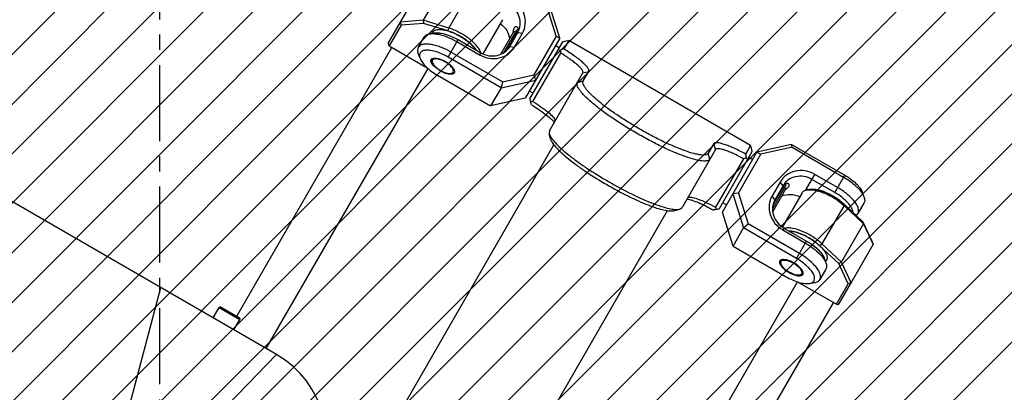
# Model space of a CAD drawing. Header units: millimetres. Extents: x 0 to 2550, y 0 to 1188.
# Tile 196 of 218: x 1468 to 1603, y 971 to 1022. Entities that reach past the tile are written whole.
import ezdxf

# ---------------------------------------------------------------- set-up
doc = ezdxf.new("R2010")
doc.units = ezdxf.units.MM
doc.header["$LTSCALE"] = 46.255
doc.linetypes.add('CENTER', pattern=[0.6, 0.375, -0.075, 0.075, -0.075])
doc.linetypes.add('PHANTOM', pattern=[0.8, 0.45, -0.05, 0.1, -0.05, 0.1, -0.05])
doc.layers.get('0').update_dxf_attribs({"linetype": 'CONTINUOUS'})
for name, color, linetype in [('CSHCS-BR-M4-12_203_PBL300', 7, 'CONTINUOUS'), ('CSHCS-BR-M4-12_203_PBL317', 7, 'CONTINUOUS'), ('DEFAULT_1', 7, 'CENTER'), ('DEFAULT_3', 7, 'PHANTOM'), ('FWSRM-D10-V4-E2-T2_5_PBL301', 7, 'CONTINUOUS'), ('FWSRM-D10-V4-E2-T2_5_PBL316', 7, 'CONTINUOUS'), ('M2000801_PBL248', 7, 'CONTINUOUS'), ('M2200202_PBL266', 7, 'CONTINUOUS'), ('M2200301_PBL309', 7, 'CONTINUOUS'), ('M2300101_PBL264', 7, 'CONTINUOUS'), ('M2300101_PBL302', 7, 'CONTINUOUS'), ('M2300202_PBL268', 7, 'CONTINUOUS'), ('M2300202_PBL292', 7, 'CONTINUOUS'), ('M2300301_PBL288', 7, 'CONTINUOUS'), ('M2300301_PBL320', 7, 'CONTINUOUS'), ('M2300602_PBL331', 7, 'CONTINUOUS'), ('M2300602_PBL332', 7, 'CONTINUOUS'), ('P9140503_BOLT_PBL287', 7, 'CONTINUOUS'), ('WFM_0608_06_2_PBL298', 7, 'CONTINUOUS'), ('WFM_0608_06_2_PBL318', 7, 'CONTINUOUS'), ('WFM_0608_06_2_PBL319', 7, 'CONTINUOUS'), ('WFM_0608_06_2_PBL335', 7, 'CONTINUOUS'), ('WFM_0608_06_2_PBL336', 7, 'CONTINUOUS')]:
    doc.layers.add(name, color=color, linetype=linetype)

# ---------------------------------------------------------------- blocks, each defined once
blk = doc.blocks.new('DD')
at = {"color": 134, "linetype": 'Continuous'}
for p, q in [((733.1, 1434.55), (1082.64, 1784.09)), ((735, 1425.13), (1092.06, 1782.19)), ((737.15, 1415.97), (1101.22, 1780.04)), ((739.54, 1407.04), (1110.14, 1777.65)), ((742.15, 1398.35), (1118.84, 1775.04)), ((744.98, 1389.87), (1127.32, 1772.21)), ((748.02, 1381.59), (1135.6, 1769.17)), ((751.26, 1373.51), (1143.68, 1765.93)), ((754.68, 1365.62), (1151.57, 1762.51)), ((758.29, 1357.92), (1159.27, 1758.89)), ((762.08, 1350.4), (1166.79, 1755.11)), ((766.05, 1343.05), (1174.14, 1751.14)), ((770.18, 1335.87), (1181.32, 1747.01)), ((774.48, 1328.85), (1188.34, 1742.71)), ((778.94, 1322), (1195.19, 1738.25)), ((783.56, 1315.31), (1201.88, 1733.63)), ((788.34, 1308.77), (1208.42, 1728.85)), ((793.27, 1302.39), (1214.8, 1723.92)), ((798.36, 1296.16), (1221.02, 1718.83)), ((803.6, 1290.09), (1227.1, 1713.59)), ((808.99, 1284.17), (1233.02, 1708.2)), ((814.54, 1278.4), (1238.79, 1702.65)), ((820.23, 1272.78), (1244.41, 1696.96)), ((826.08, 1267.31), (1249.88, 1691.11)), ((832.07, 1261.99), (1255.2, 1685.12)), ((838.22, 1256.83), (1260.36, 1678.97)), ((844.52, 1251.82), (1265.37, 1672.67))]:
    blk.add_line(p, q, dxfattribs=at)
at = {"layer": 'CSHCS-BR-M4-12_203_PBL300', "color": 7}
for p in [(1106.01, 1695.83), (1109.36, 1700.83)]:
    blk.add_line(p, (1109.01, 1701.03), dxfattribs=at)
at = {"layer": 'CSHCS-BR-M4-12_203_PBL317', "color": 7}
for p, q in [((1171.19, 1665.13), (1168.19, 1659.93)), ((1170.84, 1665.33), (1171.19, 1665.13))]:
    blk.add_line(p, q, dxfattribs=at)
at = {"layer": 'DEFAULT_1', "color": 1}
blk.add_line((1028.1, 1592.74), (1028.1, 1794.77), dxfattribs=at)
at = {"layer": 'DEFAULT_3', "color": 2}
blk.add_circle((1028.1, 1489.09), 300, dxfattribs=at)
at = {"layer": 'FWSRM-D10-V4-E2-T2_5_PBL301', "color": 7}
for p, q in [((1109.96, 1701.47), (1109.68, 1701.39)), ((1106.68, 1696.2), (1109.68, 1701.39)), ((1107.42, 1696.78), (1109.94, 1701.14))]:
    blk.add_line(p, q, dxfattribs=at)
at = {"layer": 'FWSRM-D10-V4-E2-T2_5_PBL316', "color": 7}
for p, q in [((1171.17, 1665.89), (1168.17, 1660.7)), ((1170.82, 1665.99), (1168.3, 1661.63)), ((1171.09, 1666.17), (1171.17, 1665.89))]:
    blk.add_line(p, q, dxfattribs=at)
at = {"layer": 'M2000801_PBL248', "color": 7}
blk.add_line((1054.76, 1627.27), (954.2, 1685.33), dxfattribs=at)
at = {"layer": 'M2000801_PBL248', "color": 2}
for p, q in [((1018.21, 1604.26), (1028.32, 1642.54)), ((1054.76, 1627.27), (1027.54, 1599.28))]:
    blk.add_line(p, q, dxfattribs=at)
at = {"layer": 'M2000801_PBL248', "color": 7}
blk.add_arc((1043.26, 1607.35), 23, 330, 60, dxfattribs=at)
at = {"layer": 'M2200202_PBL266', "color": 7}
for p, q in [((1112.69, 1685.61), (1120.2, 1698.62)), ((1120.2, 1698.62), (1120.93, 1698.87)), ((1121.56, 1698.97), (1120.43, 1697.02)), ((1120.93, 1698.87), (1121.56, 1698.97)), ((1163.13, 1674.97), (1121.56, 1698.97)), ((1113.36, 1685), (1119.75, 1696.06)), ((1119.64, 1696.74), (1119.08, 1696.67)), ((1117.14, 1678.31), (1124.78, 1691.55)), ((1124.88, 1689.72), (1126.14, 1691.9)), ((1112.69, 1685.61), (1112.81, 1684.92)), ((1118.41, 1680.79), (1118.4, 1680.49)), ((1117.14, 1678.31), (1117.1, 1677.61)), ((1117.48, 1676.3), (1117.1, 1677.61)), ((1154.72, 1675.4), (1153.46, 1673.22)), ((1162, 1673.02), (1163.13, 1674.97)), ((1163.36, 1674.37), (1163.13, 1674.97)), ((1155.09, 1674.05), (1147.45, 1660.81)), ((1155.99, 1660.61), (1163.5, 1673.62)), ((1163.5, 1673.62), (1163.36, 1674.37)), ((1161.52, 1671.95), (1155.13, 1660.89)), ((1162.38, 1671.67), (1162.16, 1672.19)), ((1148.71, 1662.99), (1148.96, 1663.15)), ((1145.54, 1660.1), (1146.86, 1660.43)), ((1146.86, 1660.43), (1147.45, 1660.81)), ((1155.34, 1660.37), (1155.99, 1660.61))]:
    blk.add_line(p, q, dxfattribs=at)
at = {"layer": 'M2200202_PBL266', "color": 2}
for p, q in [((1124.78, 1691.55), (1126.14, 1691.9)), ((1123.52, 1689.37), (1124.88, 1689.72)), ((1155.09, 1674.05), (1154.72, 1675.4)), ((1153.83, 1671.87), (1153.46, 1673.22))]:
    blk.add_line(p, q, dxfattribs=at)
at = {"layer": 'M2200202_PBL266', "color": 7}
for centre, radius, start, end in [((1180.78, 1521.22), 185.87, 108.9448, 109.2042), ((1145.35, 1700.56), 26, 188.4353, 189.9479), ((1115.23, 1671.22), 13.91, 97.7322, 100.0274), ((1008.75, 1644.71), 111.56, 20.76, 21.1247), ((979.59, 1637.38), 185.87, 10.7958, 11.0552), ((1152.61, 1696.37), 26, 290.0521, 291.5647), ((1172.55, 1550.15), 111.56, 98.8753, 99.24), ((1142.26, 1655.62), 13.91, 19.9726, 22.2678)]:
    blk.add_arc(centre, radius, start, end, dxfattribs=at)
for points, knots in [([(1126.14, 1691.9), (1126.19, 1691.99), (1126.19, 1692.2), (1126.08, 1692.45), (1125.87, 1692.8), (1125.45, 1693.29), (1124.77, 1693.94), (1123.9, 1694.66), (1122.46, 1695.74), (1121.27, 1696.51), (1120.43, 1697.02)], [0, 0, 0, 0, 0.040497, 0.068863, 0.104075, 0.196023, 0.315935, 0.46091, 0.626728, 1, 1, 1, 1]), ([(1124.78, 1691.55), (1124.83, 1691.63), (1124.82, 1691.81), (1124.73, 1692.03), (1124.54, 1692.34), (1124.17, 1692.78), (1123.57, 1693.35), (1122.8, 1693.99), (1121.53, 1694.93), (1120.49, 1695.62), (1119.75, 1696.06)], [0, 0, 0, 0, 0.040497, 0.068864, 0.104076, 0.196024, 0.315936, 0.460911, 0.626729, 1, 1, 1, 1]), ([(1153.83, 1671.87), (1153.78, 1671.77), (1153.59, 1671.6), (1153.19, 1671.46), (1152.66, 1671.41), (1152.01, 1671.45), (1151.23, 1671.57), (1149.95, 1671.86), (1148.09, 1672.46), (1145.62, 1673.43), (1142.89, 1674.67), (1139.99, 1676.14), (1137.04, 1677.77), (1134.14, 1679.51), (1131.43, 1681.29), (1128.98, 1683.04), (1126.9, 1684.69), (1125.46, 1686), (1124.56, 1686.96), (1124.07, 1687.58), (1123.71, 1688.13), (1123.49, 1688.61), (1123.41, 1689.02), (1123.47, 1689.27), (1123.52, 1689.37)], [0, 0, 0, 0, 0.009053, 0.020133, 0.034367, 0.052214, 0.073804, 0.099096, 0.160141, 0.233517, 0.316676, 0.406608, 0.5, 0.593392, 0.683324, 0.766483, 0.839859, 0.900904, 0.926196, 0.947786, 0.965633, 0.979867, 0.990947, 1, 1, 1, 1]), ([(1153.46, 1673.22), (1153.41, 1673.13), (1153.23, 1672.96), (1152.85, 1672.83), (1152.36, 1672.79), (1151.74, 1672.82), (1151, 1672.94), (1149.79, 1673.21), (1148.04, 1673.77), (1145.72, 1674.69), (1143.14, 1675.86), (1140.4, 1677.25), (1137.62, 1678.79), (1134.9, 1680.43), (1132.33, 1682.1), (1130.03, 1683.75), (1128.07, 1685.31), (1126.71, 1686.54), (1125.86, 1687.45), (1125.4, 1688.03), (1125.06, 1688.55), (1124.85, 1689), (1124.77, 1689.39), (1124.83, 1689.63), (1124.88, 1689.72)], [0, 0, 0, 0, 0.009053, 0.020133, 0.034367, 0.052214, 0.073804, 0.099096, 0.160141, 0.233517, 0.316676, 0.406608, 0.5, 0.593392, 0.683324, 0.766483, 0.839859, 0.900904, 0.926196, 0.947786, 0.965633, 0.979867, 0.990947, 1, 1, 1, 1]), ([(1113.06, 1684.25), (1114.14, 1683.6), (1115.62, 1682.62), (1117.32, 1681.26), (1117.99, 1680.62), (1118.25, 1680.32)], [0, 0, 0, 0, 0.577539, 0.814523, 1, 1, 1, 1]), ([(1113.36, 1685), (1114.01, 1684.61), (1115.2, 1683.84), (1116.73, 1682.7), (1117.73, 1681.81), (1118.23, 1681.18), (1118.38, 1680.91), (1118.41, 1680.79)], [0, 0, 0, 0, 0.341662, 0.638354, 0.863065, 0.942777, 1, 1, 1, 1]), ([(1117.1, 1677.61), (1117.19, 1677.3), (1117.6, 1676.59), (1118.5, 1675.52), (1119.8, 1674.26), (1121.46, 1672.86), (1123.43, 1671.36), (1126.49, 1669.24), (1130.63, 1666.68), (1134.92, 1664.37), (1138.29, 1662.79), (1140.57, 1661.83), (1142.61, 1661.09), (1144.35, 1660.59), (1145.73, 1660.35), (1146.54, 1660.35), (1146.86, 1660.43)], [0, 0, 0, 0, 0.028095, 0.068094, 0.119773, 0.182026, 0.253249, 0.331484, 0.5, 0.668516, 0.746751, 0.817974, 0.880227, 0.931906, 0.971905, 1, 1, 1, 1]), ([(1117.48, 1676.3), (1117.57, 1676), (1117.95, 1675.34), (1118.8, 1674.33), (1120.02, 1673.14), (1121.59, 1671.82), (1123.45, 1670.41), (1126.33, 1668.41), (1130.23, 1665.99), (1134.28, 1663.82), (1137.45, 1662.33), (1139.61, 1661.42), (1141.53, 1660.72), (1143.17, 1660.26), (1144.47, 1660.03), (1145.24, 1660.03), (1145.54, 1660.1)], [0, 0, 0, 0, 0.028095, 0.068094, 0.119773, 0.182026, 0.253249, 0.331484, 0.5, 0.668516, 0.746751, 0.817974, 0.880227, 0.931906, 0.971905, 1, 1, 1, 1]), ([(1162, 1673.02), (1161.14, 1673.49), (1159.88, 1674.13), (1158.23, 1674.84), (1157.17, 1675.23), (1156.27, 1675.5), (1155.63, 1675.61), (1155.22, 1675.62), (1154.95, 1675.59), (1154.77, 1675.49), (1154.72, 1675.4)], [0, 0, 0, 0, 0.373272, 0.53909, 0.684065, 0.803977, 0.895925, 0.931137, 0.959503, 1, 1, 1, 1]), ([(1161.52, 1671.95), (1160.76, 1672.36), (1159.65, 1672.93), (1158.19, 1673.56), (1157.26, 1673.9), (1156.46, 1674.13), (1155.9, 1674.24), (1155.54, 1674.25), (1155.3, 1674.22), (1155.14, 1674.13), (1155.09, 1674.05)], [0, 0, 0, 0, 0.373271, 0.539089, 0.684064, 0.803976, 0.895924, 0.931136, 0.959503, 1, 1, 1, 1]), ([(1148.55, 1662.79), (1148.95, 1662.72), (1149.84, 1662.47), (1151.9, 1661.68), (1153.51, 1660.87), (1154.63, 1660.25)], [0, 0, 0, 0, 0.183067, 0.419527, 1, 1, 1, 1]), ([(1148.96, 1663.15), (1149.08, 1663.18), (1149.39, 1663.19), (1150.18, 1663.07), (1151.46, 1662.65), (1153.21, 1661.9), (1154.47, 1661.25), (1155.13, 1660.89)], [0, 0, 0, 0, 0.057223, 0.136935, 0.361646, 0.658338, 1, 1, 1, 1])]:
    blk.add_open_spline(points, degree=3, knots=knots, dxfattribs=at)
at = {"layer": 'M2200301_PBL309', "color": 7}
for p, q in [((1069.22, 1590.31), (1118.18, 1675.12)), ((1095.2, 1575.31), (1144.16, 1660.12))]:
    blk.add_line(p, q, dxfattribs=at)
at = {"layer": 'M2300101_PBL264', "color": 7}
for p, q in [((1118.68, 1699.97), (1116.47, 1706.98)), ((1119.53, 1699.46), (1117.09, 1707.22)), ((1087.16, 1697.38), (1088.53, 1699.77)), ((1090.9, 1700.67), (1089.75, 1700.47)), ((1108.07, 1697.61), (1109.9, 1700.78)), ((1109.14, 1697.45), (1110.97, 1700.63)), ((1119.53, 1699.46), (1111.63, 1685.77)), ((1118.68, 1699.97), (1113.56, 1691.11)), ((1118.68, 1699.97), (1119.53, 1699.46)), ((1096, 1698.69), (1101.19, 1695.69)), ((1096.25, 1699.14), (1101.45, 1696.14)), ((1087.56, 1694.88), (1087.16, 1695.98)), ((1106.09, 1688.17), (1093.96, 1695.17)), ((1106.39, 1689.52), (1094.62, 1696.31)), ((1091.56, 1691.01), (1103.69, 1684.01)), ((1106.39, 1689.52), (1113.56, 1691.11)), ((1114.03, 1689.93), (1113.56, 1691.11)), ((1106.09, 1688.17), (1103.69, 1684.01)), ((1106.09, 1688.17), (1114.03, 1689.93)), ((1106.39, 1689.52), (1106.09, 1688.17)), ((1111.63, 1685.77), (1103.69, 1684.01))]:
    blk.add_line(p, q, dxfattribs=at)
at = {"layer": 'M2300101_PBL264', "color": 2}
for p, q in [((1109.9, 1700.78), (1110.97, 1700.63)), ((1093.96, 1695.17), (1096.25, 1699.14)), ((1108.07, 1697.61), (1109.14, 1697.45)), ((1101.45, 1696.14), (1101.19, 1695.69))]:
    blk.add_line(p, q, dxfattribs=at)
at = {"layer": 'M2300101_PBL264', "color": 7}
blk.add_arc((1107.88, 1701.5), 2.11, 340.6817, 342.8933, dxfattribs=at)
for points, knots in [([(1110.97, 1700.63), (1111.33, 1701.25), (1111.79, 1702.69), (1111.53, 1704.94), (1110.4, 1706.98), (1109.2, 1708), (1108.52, 1708.39)], [0, 0, 0, 0, 0.239879, 0.485783, 0.74001, 1, 1, 1, 1]), ([(1109.9, 1700.78), (1110.2, 1701.3), (1110.58, 1702.5), (1110.37, 1704.38), (1109.43, 1706.08), (1108.43, 1706.93), (1107.87, 1707.25)], [0, 0, 0, 0, 0.239879, 0.485783, 0.74001, 1, 1, 1, 1]), ([(1105.95, 1702.78), (1106.52, 1702.36), (1107.49, 1701.32), (1107.96, 1699.97), (1108.04, 1699.3)], [0, 0, 0, 0, 0.507766, 1, 1, 1, 1]), ([(1108.9, 1701.07), (1108.93, 1701.23), (1108.99, 1701.5), (1109.09, 1701.78), (1109.15, 1701.88)], [0, 0, 0, 0, 0.564413, 1, 1, 1, 1]), ([(1109.15, 1701.88), (1109.21, 1701.98), (1109.33, 1702.12), (1109.54, 1702.15), (1109.62, 1702.12), (1109.66, 1702.09)], [0, 0, 0, 0, 0.55846, 0.777563, 1, 1, 1, 1]), ([(1109.66, 1702.09), (1109.71, 1702.07), (1109.89, 1701.91), (1109.96, 1701.66), (1109.97, 1701.48)], [0, 0, 0, 0, 0.205773, 1, 1, 1, 1]), ([(1109.97, 1701.48), (1109.98, 1701.43), (1109.98, 1701.23), (1109.94, 1701.03), (1109.9, 1700.88)], [0, 0, 0, 0, 0.224673, 1, 1, 1, 1]), ([(1088.53, 1699.77), (1088.64, 1699.95), (1089.02, 1700.3), (1089.49, 1700.43), (1089.75, 1700.47)], [0, 0, 0, 0, 0.451066, 1, 1, 1, 1]), ([(1089.75, 1700.47), (1089.84, 1700.49), (1090.21, 1700.53), (1090.58, 1700.53), (1090.87, 1700.5)], [0, 0, 0, 0, 0.228344, 1, 1, 1, 1]), ([(1090.87, 1700.5), (1090.94, 1700.5), (1091.26, 1700.47), (1091.58, 1700.41), (1091.81, 1700.36)], [0, 0, 0, 0, 0.237839, 1, 1, 1, 1]), ([(1090.9, 1700.67), (1090.97, 1700.68), (1091.29, 1700.72), (1091.61, 1700.71), (1091.86, 1700.69)], [0, 0, 0, 0, 0.228355, 1, 1, 1, 1]), ([(1091.81, 1700.36), (1092.51, 1700.22), (1093.95, 1699.75), (1095.31, 1699.09), (1096, 1698.69)], [0, 0, 0, 0, 0.474283, 1, 1, 1, 1]), ([(1091.86, 1700.69), (1091.9, 1700.69), (1092.07, 1700.67), (1092.24, 1700.65), (1092.37, 1700.63)], [0, 0, 0, 0, 0.241892, 1, 1, 1, 1]), ([(1092.37, 1700.63), (1093.01, 1700.52), (1094.36, 1700.12), (1095.61, 1699.51), (1096.25, 1699.14)], [0, 0, 0, 0, 0.469117, 1, 1, 1, 1]), ([(1109.87, 1700.8), (1109.86, 1700.77), (1109.8, 1700.63), (1109.73, 1700.49), (1109.68, 1700.38)], [0, 0, 0, 0, 0.236307, 1, 1, 1, 1]), ([(1087.16, 1697.38), (1087.05, 1697.2), (1086.94, 1696.7), (1087.06, 1696.22), (1087.16, 1695.98)], [0, 0, 0, 0, 0.451066, 1, 1, 1, 1]), ([(1094.62, 1696.31), (1093.85, 1696.76), (1092.66, 1697.33), (1091.06, 1697.85), (1089.98, 1698.09), (1089.01, 1698.17), (1088.2, 1698.09), (1087.55, 1697.85), (1087.25, 1697.55), (1087.16, 1697.38)], [0, 0, 0, 0, 0.334284, 0.488187, 0.627069, 0.747528, 0.848021, 0.930022, 1, 1, 1, 1]), ([(1101.19, 1695.69), (1101.87, 1695.3), (1103.35, 1694.77), (1105.68, 1694.81), (1107.76, 1695.72), (1108.78, 1696.83), (1109.14, 1697.45)], [0, 0, 0, 0, 0.25999, 0.514217, 0.760121, 1, 1, 1, 1]), ([(1101.45, 1696.14), (1102.01, 1695.81), (1103.25, 1695.37), (1105.19, 1695.41), (1106.93, 1696.16), (1107.77, 1697.09), (1108.07, 1697.61)], [0, 0, 0, 0, 0.25999, 0.514217, 0.760121, 1, 1, 1, 1]), ([(1093.96, 1695.17), (1093.53, 1695.42), (1092.66, 1695.87), (1091.35, 1696.37), (1090.13, 1696.68), (1089.07, 1696.78), (1088.22, 1696.65), (1087.68, 1696.31), (1087.48, 1695.93), (1087.39, 1695.48), (1087.48, 1695.12), (1087.56, 1694.88)], [0, 0, 0, 0, 0.184858, 0.359937, 0.516402, 0.647613, 0.7509, 0.831387, 0.868691, 0.907737, 1, 1, 1, 1]), ([(1087.56, 1694.88), (1087.69, 1694.54), (1088.12, 1693.84), (1089.38, 1692.44), (1090.64, 1691.55), (1091.56, 1691.01)], [0, 0, 0, 0, 0.192445, 0.431857, 1, 1, 1, 1]), ([(1090.44, 1694.87), (1090.61, 1694.93), (1091.05, 1694.97), (1092.06, 1694.8), (1092.85, 1694.45), (1093.37, 1694.15)], [0, 0, 0, 0, 0.178512, 0.414058, 1, 1, 1, 1]), ([(1090.05, 1694.27), (1090.05, 1694.31), (1090.05, 1694.42), (1090.08, 1694.54), (1090.12, 1694.62)], [0, 0, 0, 0, 0.269905, 1, 1, 1, 1]), ([(1090.19, 1693.85), (1090.17, 1693.88), (1090.12, 1693.98), (1090.09, 1694.09), (1090.07, 1694.17)], [0, 0, 0, 0, 0.269756, 1, 1, 1, 1]), ([(1092.15, 1692.03), (1091.72, 1692.29), (1091.12, 1692.71), (1090.49, 1693.36), (1090.27, 1693.69), (1090.19, 1693.85)], [0, 0, 0, 0, 0.557433, 0.798814, 1, 1, 1, 1]), ([(1093.37, 1694.15), (1093.89, 1693.85), (1094.59, 1693.34), (1095.25, 1692.55), (1095.43, 1692.15), (1095.46, 1691.97)], [0, 0, 0, 0, 0.585942, 0.821488, 1, 1, 1, 1]), ([(1094.54, 1691.24), (1094.16, 1691.24), (1093.32, 1691.44), (1092.55, 1691.8), (1092.15, 1692.03)], [0, 0, 0, 0, 0.451283, 1, 1, 1, 1]), ([(1095.05, 1691.3), (1095.02, 1691.29), (1094.91, 1691.26), (1094.8, 1691.24), (1094.71, 1691.24)], [0, 0, 0, 0, 0.231131, 1, 1, 1, 1]), ([(1095.4, 1691.57), (1095.39, 1691.54), (1095.32, 1691.45), (1095.22, 1691.38), (1095.14, 1691.34)], [0, 0, 0, 0, 0.237841, 1, 1, 1, 1])]:
    blk.add_open_spline(points, degree=3, knots=knots, dxfattribs=at)
for points in [[(1108.84, 1700.75), (1108.86, 1700.85), (1108.88, 1700.96), (1108.9, 1701.07)], [(1090.12, 1694.62), (1090.15, 1694.66), (1090.18, 1694.7), (1090.21, 1694.73)], [(1090.21, 1694.73), (1090.24, 1694.75), (1090.27, 1694.78), (1090.29, 1694.79)], [(1090.29, 1694.79), (1090.34, 1694.82), (1090.39, 1694.85), (1090.44, 1694.87)], [(1090.07, 1694.17), (1090.06, 1694.21), (1090.06, 1694.24), (1090.05, 1694.27)], [(1094.71, 1691.24), (1094.65, 1691.24), (1094.6, 1691.23), (1094.54, 1691.24)], [(1095.14, 1691.34), (1095.11, 1691.32), (1095.08, 1691.31), (1095.05, 1691.3)], [(1095.46, 1691.7), (1095.45, 1691.66), (1095.43, 1691.61), (1095.4, 1691.57)], [(1095.46, 1691.97), (1095.47, 1691.91), (1095.48, 1691.86), (1095.47, 1691.8)], [(1095.47, 1691.8), (1095.47, 1691.77), (1095.47, 1691.74), (1095.46, 1691.7)]]:
    blk.add_open_spline(points, degree=3, dxfattribs=at)
at = {"layer": 'M2300101_PBL302', "color": 7}
for p, q in [((1172.51, 1675.22), (1164.57, 1673.46)), ((1172.61, 1674.56), (1165.44, 1672.97)), ((1172.61, 1674.56), (1172.51, 1675.22)), ((1172.51, 1675.22), (1184.64, 1668.22)), ((1172.61, 1674.56), (1184.38, 1667.77)), ((1156.67, 1659.77), (1164.57, 1673.46)), ((1160.32, 1664.11), (1165.44, 1672.97)), ((1164.57, 1673.46), (1165.44, 1672.97)), ((1183, 1665.39), (1177.81, 1668.39)), ((1169.86, 1666.63), (1168.03, 1663.45)), ((1170.53, 1665.78), (1168.69, 1662.61)), ((1182.34, 1664.25), (1177.15, 1667.25)), ((1160.32, 1664.11), (1159.07, 1663.93)), ((1159.07, 1663.93), (1161.51, 1656.17)), ((1160.32, 1664.11), (1162.53, 1657.1)), ((1188.63, 1664.35), (1189.04, 1663.26)), ((1189.04, 1661.85), (1187.66, 1659.47)), ((1159.11, 1652.01), (1156.67, 1659.77)), ((1161.51, 1656.17), (1162.53, 1657.1)), ((1174.3, 1650.31), (1162.53, 1657.1)), ((1159.11, 1652.01), (1161.51, 1656.17)), ((1173.64, 1649.17), (1161.51, 1656.17)), ((1170.47, 1655.69), (1175.67, 1652.69)), ((1170.73, 1656.14), (1175.93, 1653.14)), ((1159.11, 1652.01), (1171.24, 1645.01)), ((1179.93, 1649.27), (1180.34, 1648.17)), ((1180.33, 1646.77), (1178.96, 1644.38)), ((1176.59, 1643.48), (1177.74, 1643.68))]:
    blk.add_line(p, q, dxfattribs=at)
at = {"layer": 'M2300101_PBL302', "color": 2}
for p, q in [((1175.69, 1664.73), (1177.81, 1668.39)), ((1182.34, 1664.25), (1184.64, 1668.22)), ((1170.53, 1665.78), (1169.86, 1666.63)), ((1168.69, 1662.61), (1168.03, 1663.45)), ((1170.73, 1656.14), (1170.47, 1655.69)), ((1173.64, 1649.17), (1175.93, 1653.14))]:
    blk.add_line(p, q, dxfattribs=at)
at = {"layer": 'M2300101_PBL302', "color": 7}
for centre, radius, start, end in [((1172.16, 1664.39), 2.11, 137.108, 139.3184), ((1174.92, 1651.4), 14.84, 59.868, 60), ((1174.91, 1651.38), 14.87, 59.6157, 59.868), ((1175.02, 1647.03), 5.42, 32.9525, 36.0522)]:
    blk.add_arc(centre, radius, start, end, dxfattribs=at)
for points, knots in [([(1177.81, 1668.39), (1177.13, 1668.78), (1175.65, 1669.32), (1173.32, 1669.27), (1171.23, 1668.36), (1170.22, 1667.25), (1169.86, 1666.63)], [0, 0, 0, 0, 0.25999, 0.514217, 0.760121, 1, 1, 1, 1]), ([(1177.15, 1667.25), (1176.59, 1667.57), (1175.35, 1668.02), (1173.41, 1667.98), (1171.67, 1667.23), (1170.83, 1666.3), (1170.53, 1665.78)], [0, 0, 0, 0, 0.25999, 0.514217, 0.760121, 1, 1, 1, 1]), ([(1184.38, 1667.77), (1185.23, 1667.28), (1186.74, 1666.24), (1188.04, 1664.92), (1188.51, 1664.24)], [0, 0, 0, 0, 0.541239, 1, 1, 1, 1]), ([(1184.64, 1668.22), (1185.56, 1667.68), (1186.81, 1666.79), (1188.08, 1665.39), (1188.51, 1664.69), (1188.63, 1664.35)], [0, 0, 0, 0, 0.568143, 0.807555, 1, 1, 1, 1]), ([(1170.56, 1665.76), (1170.54, 1665.74), (1170.44, 1665.62), (1170.36, 1665.49), (1170.3, 1665.38)], [0, 0, 0, 0, 0.236307, 1, 1, 1, 1]), ([(1171.1, 1666.19), (1171.06, 1666.17), (1170.88, 1666.07), (1170.72, 1665.94), (1170.62, 1665.82)], [0, 0, 0, 0, 0.224671, 1, 1, 1, 1]), ([(1171.78, 1666.23), (1171.74, 1666.25), (1171.52, 1666.33), (1171.26, 1666.27), (1171.1, 1666.19)], [0, 0, 0, 0, 0.205773, 1, 1, 1, 1]), ([(1171.86, 1665.68), (1171.79, 1665.57), (1171.61, 1665.35), (1171.4, 1665.16), (1171.28, 1665.06)], [0, 0, 0, 0, 0.435586, 1, 1, 1, 1]), ([(1171.86, 1665.68), (1171.91, 1665.78), (1171.98, 1665.95), (1171.9, 1666.15), (1171.82, 1666.21), (1171.78, 1666.23)], [0, 0, 0, 0, 0.55846, 0.777563, 1, 1, 1, 1]), ([(1168.03, 1663.45), (1167.67, 1662.83), (1167.21, 1661.4), (1167.47, 1659.14), (1168.59, 1657.1), (1169.8, 1656.08), (1170.47, 1655.69)], [0, 0, 0, 0, 0.239879, 0.485783, 0.74001, 1, 1, 1, 1]), ([(1170.17, 1663.43), (1170.82, 1663.71), (1172.29, 1663.97), (1173.73, 1663.6), (1174.39, 1663.28)], [0, 0, 0, 0, 0.492105, 1, 1, 1, 1]), ([(1186.48, 1659.71), (1186.48, 1660.06), (1186.18, 1660.88), (1185.31, 1662.01), (1184.03, 1663.17), (1182.99, 1663.87), (1182.43, 1664.2)], [0, 0, 0, 0, 0.169292, 0.400988, 0.68548, 1, 1, 1, 1]), ([(1187.66, 1659.47), (1187.76, 1659.63), (1187.87, 1660.04), (1187.76, 1660.72), (1187.42, 1661.46), (1186.87, 1662.26), (1186.12, 1663.08), (1184.87, 1664.2), (1183.78, 1664.94), (1183, 1665.39)], [0, 0, 0, 0, 0.069978, 0.151979, 0.252472, 0.372931, 0.511813, 0.665716, 1, 1, 1, 1]), ([(1188.51, 1664.24), (1188.57, 1664.15), (1188.77, 1663.84), (1188.95, 1663.51), (1189.04, 1663.26)], [0, 0, 0, 0, 0.272057, 1, 1, 1, 1]), ([(1189.04, 1663.26), (1189.14, 1663.01), (1189.26, 1662.53), (1189.15, 1662.03), (1189.04, 1661.85)], [0, 0, 0, 0, 0.548934, 1, 1, 1, 1]), ([(1168.69, 1662.61), (1168.39, 1662.09), (1168.01, 1660.89), (1168.23, 1659.01), (1169.17, 1657.31), (1170.17, 1656.46), (1170.73, 1656.14)], [0, 0, 0, 0, 0.239879, 0.485783, 0.74001, 1, 1, 1, 1]), ([(1187.21, 1659.02), (1187.26, 1659.05), (1187.44, 1659.17), (1187.59, 1659.33), (1187.66, 1659.47)], [0, 0, 0, 0, 0.263656, 1, 1, 1, 1]), ([(1175.67, 1652.69), (1176.38, 1652.28), (1177.68, 1651.41), (1178.84, 1650.34), (1179.32, 1649.78)], [0, 0, 0, 0, 0.527922, 1, 1, 1, 1]), ([(1175.93, 1653.14), (1176.64, 1652.73), (1177.89, 1651.87), (1178.98, 1650.79), (1179.39, 1650.22)], [0, 0, 0, 0, 0.538252, 1, 1, 1, 1]), ([(1176.39, 1648.88), (1176.23, 1649.01), (1175.56, 1649.53), (1174.85, 1649.99), (1174.3, 1650.31)], [0, 0, 0, 0, 0.243846, 1, 1, 1, 1]), ([(1179.32, 1649.78), (1179.36, 1649.73), (1179.53, 1649.53), (1179.69, 1649.32), (1179.81, 1649.16)], [0, 0, 0, 0, 0.26034, 1, 1, 1, 1]), ([(1179.56, 1649.98), (1179.6, 1649.92), (1179.74, 1649.69), (1179.86, 1649.45), (1179.93, 1649.27)], [0, 0, 0, 0, 0.269122, 1, 1, 1, 1]), ([(1169.8, 1648.62), (1169.78, 1648.59), (1169.73, 1648.49), (1169.72, 1648.36), (1169.73, 1648.27)], [0, 0, 0, 0, 0.237841, 1, 1, 1, 1]), ([(1169.74, 1648.17), (1169.75, 1648.15), (1169.78, 1648.04), (1169.82, 1647.93), (1169.86, 1647.85)], [0, 0, 0, 0, 0.231131, 1, 1, 1, 1]), ([(1169.86, 1647.85), (1169.94, 1647.69), (1170.17, 1647.36), (1170.8, 1646.71), (1171.39, 1646.29), (1171.83, 1646.03)], [0, 0, 0, 0, 0.201186, 0.442567, 1, 1, 1, 1]), ([(1173.05, 1648.15), (1172.53, 1648.45), (1171.74, 1648.8), (1170.72, 1648.97), (1170.29, 1648.93), (1170.11, 1648.87)], [0, 0, 0, 0, 0.585942, 0.821488, 1, 1, 1, 1]), ([(1175.14, 1645.97), (1175.11, 1646.15), (1174.92, 1646.55), (1174.27, 1647.34), (1173.57, 1647.85), (1173.05, 1648.15)], [0, 0, 0, 0, 0.178512, 0.414058, 1, 1, 1, 1]), ([(1176.59, 1643.48), (1176.84, 1643.53), (1177.19, 1643.63), (1177.54, 1643.93), (1177.77, 1644.3), (1177.8, 1644.93), (1177.47, 1645.74), (1176.86, 1646.61), (1175.98, 1647.51), (1174.89, 1648.39), (1174.07, 1648.92), (1173.64, 1649.17)], [0, 0, 0, 0, 0.092263, 0.131309, 0.168613, 0.2491, 0.352387, 0.483598, 0.640063, 0.815142, 1, 1, 1, 1]), ([(1178.96, 1644.38), (1179.03, 1644.51), (1179.13, 1644.8), (1179.12, 1645.29), (1178.97, 1645.83), (1178.56, 1646.65), (1177.72, 1647.72), (1176.87, 1648.49), (1176.39, 1648.88)], [0, 0, 0, 0, 0.077399, 0.163086, 0.262729, 0.37897, 0.661345, 1, 1, 1, 1]), ([(1179.81, 1649.16), (1179.86, 1649.07), (1180.07, 1648.76), (1180.24, 1648.43), (1180.34, 1648.17)], [0, 0, 0, 0, 0.272057, 1, 1, 1, 1]), ([(1180.34, 1648.17), (1180.43, 1647.93), (1180.55, 1647.45), (1180.44, 1646.95), (1180.33, 1646.77)], [0, 0, 0, 0, 0.548934, 1, 1, 1, 1]), ([(1171.83, 1646.03), (1172.23, 1645.8), (1173, 1645.44), (1173.83, 1645.24), (1174.22, 1645.24)], [0, 0, 0, 0, 0.548717, 1, 1, 1, 1]), ([(1174.38, 1645.24), (1174.42, 1645.24), (1174.53, 1645.25), (1174.64, 1645.27), (1174.72, 1645.3)], [0, 0, 0, 0, 0.269778, 1, 1, 1, 1]), ([(1174.82, 1645.34), (1174.84, 1645.35), (1174.95, 1645.41), (1175.04, 1645.49), (1175.08, 1645.57)], [0, 0, 0, 0, 0.269905, 1, 1, 1, 1]), ([(1171.24, 1645.01), (1172.16, 1644.48), (1173.57, 1643.84), (1175.41, 1643.44), (1176.23, 1643.42), (1176.59, 1643.48)], [0, 0, 0, 0, 0.568143, 0.807555, 1, 1, 1, 1]), ([(1177.74, 1643.68), (1178, 1643.72), (1178.47, 1643.85), (1178.85, 1644.2), (1178.96, 1644.38)], [0, 0, 0, 0, 0.548934, 1, 1, 1, 1])]:
    blk.add_open_spline(points, degree=3, knots=knots, dxfattribs=at)
for points in [[(1171.28, 1665.06), (1171.19, 1664.98), (1171.11, 1664.91), (1171.03, 1664.84)], [(1169.73, 1648.27), (1169.73, 1648.24), (1169.74, 1648.21), (1169.74, 1648.17)], [(1169.89, 1648.73), (1169.85, 1648.7), (1169.82, 1648.66), (1169.8, 1648.62)], [(1169.97, 1648.79), (1169.94, 1648.78), (1169.91, 1648.75), (1169.89, 1648.73)], [(1170.11, 1648.87), (1170.06, 1648.85), (1170.01, 1648.82), (1169.97, 1648.79)], [(1174.22, 1645.24), (1174.27, 1645.23), (1174.33, 1645.24), (1174.38, 1645.24)], [(1174.72, 1645.3), (1174.75, 1645.31), (1174.79, 1645.32), (1174.82, 1645.34)], [(1175.08, 1645.57), (1175.1, 1645.61), (1175.12, 1645.66), (1175.13, 1645.7)], [(1175.13, 1645.7), (1175.14, 1645.74), (1175.15, 1645.77), (1175.15, 1645.8)], [(1175.15, 1645.8), (1175.15, 1645.86), (1175.15, 1645.91), (1175.14, 1645.97)]]:
    blk.add_open_spline(points, degree=3, dxfattribs=at)
at = {"layer": 'M2300202_PBL268', "color": 7}
for p, q in [((1088.1, 1711.86), (1083.06, 1703.13)), ((1093.35, 1712.3), (1088.31, 1703.56)), ((1083.06, 1703.13), (1080.31, 1698.38)), ((1083.23, 1702.44), (1080.52, 1697.74)), ((1088.31, 1703.56), (1083.06, 1703.13)), ((1083.06, 1703.13), (1083.23, 1702.44)), ((1088.32, 1702.86), (1083.23, 1702.44)), ((1088.31, 1703.56), (1088.32, 1702.86)), ((1094.12, 1701.79), (1088.31, 1703.56)), ((1094.02, 1701.12), (1088.32, 1702.86)), ((1101.98, 1695.91), (1106.48, 1703.69)), ((1080.31, 1698.38), (1080.36, 1697.97)), ((1080.36, 1697.97), (1080.52, 1697.74)), ((1080.52, 1697.74), (1089.23, 1692.7)), ((1101.44, 1696.14), (1101.44, 1696.14)), ((1101.49, 1696.12), (1101.49, 1696.13))]:
    blk.add_line(p, q, dxfattribs=at)
at = {"layer": 'M2300202_PBL268', "color": 2}
for p, q in [((1094.12, 1701.79), (1099.16, 1710.52)), ((1094.02, 1701.12), (1094.12, 1701.79))]:
    blk.add_line(p, q, dxfattribs=at)
at = {"layer": 'M2300202_PBL268', "color": 7}
for centre, radius, start, end in [((1090.93, 1691.03), 10.54, 72.5528, 72.9977), ((1089.85, 1688.08), 13.69, 65.8725, 66.2193), ((1089.4, 1687.13), 14.74, 59.9835, 65.803), ((1089.5, 1687.27), 14.57, 54.1516, 60.0418), ((1090, 1687.98), 13.7, 53.7858, 54.1214), ((1092.03, 1690.41), 10.53, 46.7815, 47.4263), ((1094.88, 1693.06), 6.64, 37.778, 38.9024)]:
    blk.add_arc(centre, radius, start, end, dxfattribs=at)
for points, knots in [([(1101.49, 1696.13), (1101.41, 1696.39), (1101.14, 1696.94), (1100.3, 1698.08), (1098.77, 1699.45), (1096.59, 1700.83), (1094.95, 1701.53), (1094.12, 1701.79)], [0, 0, 0, 0, 0.086346, 0.190575, 0.443099, 0.726611, 1, 1, 1, 1]), ([(1095.37, 1700.61), (1095.26, 1700.66), (1094.84, 1700.83), (1094.42, 1700.99), (1094.1, 1701.09)], [0, 0, 0, 0, 0.257437, 1, 1, 1, 1]), ([(1099.16, 1698.17), (1099.07, 1698.24), (1098.73, 1698.55), (1098.38, 1698.83), (1098.1, 1699.03)], [0, 0, 0, 0, 0.242085, 1, 1, 1, 1]), ([(1100.05, 1697.23), (1099.99, 1697.3), (1099.74, 1697.6), (1099.46, 1697.88), (1099.24, 1698.09)], [0, 0, 0, 0, 0.236858, 1, 1, 1, 1]), ([(1100.39, 1696.77), (1100.37, 1696.8), (1100.28, 1696.92), (1100.2, 1697.04), (1100.13, 1697.13)], [0, 0, 0, 0, 0.242477, 1, 1, 1, 1])]:
    blk.add_open_spline(points, degree=3, knots=knots, dxfattribs=at)
at = {"layer": 'M2300202_PBL292', "color": 7}
for p, q in [((1174.91, 1664.18), (1170.41, 1656.38)), ((1176.62, 1664.94), (1176.04, 1664.84)), ((1184.41, 1661.63), (1188.76, 1657.57)), ((1184.48, 1661.26), (1188.93, 1657.11)), ((1183.88, 1648.38), (1188.93, 1657.11)), ((1188.76, 1657.57), (1190.94, 1652.95)), ((1188.93, 1657.11), (1188.76, 1657.57)), ((1188.93, 1657.11), (1191.17, 1652.35)), ((1183.27, 1648.04), (1178.91, 1652.1)), ((1183.88, 1648.38), (1179.44, 1652.52)), ((1186.13, 1643.62), (1191.17, 1652.35)), ((1191.17, 1652.35), (1190.94, 1652.95)), ((1183.88, 1648.38), (1183.27, 1648.04)), ((1185.44, 1643.43), (1183.27, 1648.04)), ((1186.13, 1643.62), (1183.88, 1648.38)), ((1173.87, 1643.84), (1182.73, 1638.72)), ((1182.73, 1638.72), (1185.44, 1643.43)), ((1183.39, 1638.87), (1186.13, 1643.62)), ((1186.13, 1643.62), (1185.44, 1643.43)), ((1182.73, 1638.72), (1183.01, 1638.71)), ((1183.01, 1638.71), (1183.39, 1638.87))]:
    blk.add_line(p, q, dxfattribs=at)
at = {"layer": 'M2300202_PBL292', "color": 2}
for p, q in [((1184.48, 1661.26), (1179.44, 1652.52)), ((1184.41, 1661.63), (1184.48, 1661.26)), ((1178.91, 1652.1), (1179.44, 1652.52))]:
    blk.add_line(p, q, dxfattribs=at)
at = {"layer": 'M2300202_PBL292', "color": 7}
for centre, radius, start, end in [((1173.75, 1649.16), 16.19, 59.994, 60.3508), ((1176.5, 1652.69), 11.71, 46.9974, 48.3707), ((1171.5, 1648.81), 6.65, 81.0785, 82.212), ((1170.63, 1645.02), 10.54, 72.5505, 73.2147), ((1169.54, 1642.06), 13.71, 65.8579, 66.2087), ((1169.09, 1641.09), 14.77, 59.9849, 65.789), ((1169.21, 1641.29), 14.54, 54.1367, 60.044), ((1169.71, 1641.98), 13.69, 53.7752, 54.1067), ((1171.72, 1644.4), 10.54, 46.9898, 47.424)]:
    blk.add_arc(centre, radius, start, end, dxfattribs=at)
for points, knots in [([(1174.91, 1664.18), (1175.01, 1664.36), (1175.36, 1664.67), (1175.8, 1664.8), (1176.04, 1664.84)], [0, 0, 0, 0, 0.451063, 1, 1, 1, 1]), ([(1176.04, 1664.84), (1176.09, 1664.85), (1176.27, 1664.87), (1176.45, 1664.88), (1176.59, 1664.89)], [0, 0, 0, 0, 0.23726, 1, 1, 1, 1]), ([(1176.59, 1664.89), (1176.97, 1664.89), (1177.78, 1664.8), (1179.55, 1664.34), (1180.88, 1663.73), (1181.76, 1663.23)], [0, 0, 0, 0, 0.205754, 0.447956, 1, 1, 1, 1]), ([(1176.62, 1664.94), (1176.97, 1664.99), (1177.78, 1664.98), (1179.58, 1664.6), (1180.96, 1663.98), (1181.87, 1663.46)], [0, 0, 0, 0, 0.19266, 0.431771, 1, 1, 1, 1]), ([(1181.87, 1663.46), (1182.11, 1663.33), (1183, 1662.79), (1183.84, 1662.16), (1184.41, 1661.63)], [0, 0, 0, 0, 0.259172, 1, 1, 1, 1]), ([(1181.84, 1663.18), (1182.07, 1663.05), (1182.92, 1662.53), (1183.72, 1661.94), (1184.28, 1661.44)], [0, 0, 0, 0, 0.257594, 1, 1, 1, 1]), ([(1179.44, 1652.52), (1178.81, 1653.12), (1177.38, 1654.19), (1175.09, 1655.39), (1173.14, 1656.02), (1171.73, 1656.18), (1171.12, 1656.14), (1170.85, 1656.08)], [0, 0, 0, 0, 0.273359, 0.556876, 0.809417, 0.913652, 1, 1, 1, 1]), ([(1172.4, 1655.4), (1172.36, 1655.41), (1172.21, 1655.43), (1172.07, 1655.44), (1171.96, 1655.45)], [0, 0, 0, 0, 0.257526, 1, 1, 1, 1]), ([(1173.68, 1655.12), (1173.58, 1655.15), (1173.2, 1655.25), (1172.82, 1655.34), (1172.53, 1655.38)], [0, 0, 0, 0, 0.262677, 1, 1, 1, 1]), ([(1175.07, 1654.6), (1174.96, 1654.64), (1174.54, 1654.82), (1174.11, 1654.98), (1173.79, 1655.08)], [0, 0, 0, 0, 0.257252, 1, 1, 1, 1]), ([(1178.85, 1652.16), (1178.77, 1652.23), (1178.43, 1652.53), (1178.07, 1652.82), (1177.8, 1653.02)], [0, 0, 0, 0, 0.241737, 1, 1, 1, 1])]:
    blk.add_open_spline(points, degree=3, knots=knots, dxfattribs=at)
at = {"layer": 'M2300301_PBL288', "color": 7}
for p, q in [((1045.67, 1635.98), (1081.15, 1697.37)), ((1052.42, 1628.62), (1089.39, 1692.58))]:
    blk.add_line(p, q, dxfattribs=at)
at = {"layer": 'M2300301_PBL320', "color": 7}
for p, q in [((1110.44, 1534.22), (1173.83, 1643.85)), ((1123.47, 1537.71), (1182.09, 1639.09))]:
    blk.add_line(p, q, dxfattribs=at)
at = {"layer": 'M2300602_PBL331', "color": 7}
for p, q in [((1170.05, 1647.91), (1169.93, 1648.24)), ((1174.34, 1645.44), (1174.69, 1645.5))]:
    blk.add_line(p, q, dxfattribs=at)
for points, knots in [([(1169.87, 1648.62), (1169.86, 1648.59), (1169.86, 1648.46), (1169.9, 1648.33), (1169.93, 1648.24)], [0, 0, 0, 0, 0.226945, 1, 1, 1, 1]), ([(1169.99, 1648.25), (1169.99, 1648.22), (1169.99, 1648.11), (1170.02, 1647.99), (1170.05, 1647.91)], [0, 0, 0, 0, 0.227609, 1, 1, 1, 1]), ([(1170.05, 1647.91), (1170.11, 1647.76), (1170.31, 1647.43), (1170.89, 1646.79), (1171.86, 1646.1), (1172.95, 1645.6), (1173.8, 1645.42), (1174.18, 1645.41), (1174.34, 1645.44)], [0, 0, 0, 0, 0.096207, 0.215915, 0.5, 0.784085, 0.903793, 1, 1, 1, 1]), ([(1172.99, 1648.04), (1172.68, 1648.22), (1172.09, 1648.51), (1171.33, 1648.73), (1170.78, 1648.77), (1170.4, 1648.74), (1170.13, 1648.6), (1170.06, 1648.47)], [0, 0, 0, 0, 0.335438, 0.62887, 0.749737, 0.850605, 1, 1, 1, 1]), ([(1174.82, 1645.72), (1174.9, 1645.85), (1174.89, 1646.15), (1174.72, 1646.5), (1174.41, 1646.95), (1173.84, 1647.49), (1173.29, 1647.87), (1172.99, 1648.04)], [0, 0, 0, 0, 0.149395, 0.250263, 0.37113, 0.664562, 1, 1, 1, 1]), ([(1174.34, 1645.44), (1174.37, 1645.44), (1174.48, 1645.47), (1174.59, 1645.51), (1174.66, 1645.55)], [0, 0, 0, 0, 0.275292, 1, 1, 1, 1]), ([(1174.69, 1645.5), (1174.72, 1645.5), (1174.85, 1645.53), (1174.97, 1645.58), (1175.05, 1645.63)], [0, 0, 0, 0, 0.276261, 1, 1, 1, 1])]:
    blk.add_open_spline(points, degree=3, knots=knots, dxfattribs=at)
for points in [[(1169.88, 1648.73), (1169.87, 1648.7), (1169.87, 1648.66), (1169.87, 1648.62)], [(1170.06, 1648.47), (1170.02, 1648.4), (1170, 1648.32), (1169.99, 1648.25)], [(1174.66, 1645.55), (1174.72, 1645.59), (1174.78, 1645.65), (1174.82, 1645.72)], [(1175.05, 1645.63), (1175.08, 1645.65), (1175.11, 1645.67), (1175.13, 1645.7)]]:
    blk.add_open_spline(points, degree=3, dxfattribs=at)
at = {"layer": 'M2300602_PBL332', "color": 7}
for p, q in [((1090.38, 1693.91), (1090.26, 1694.24)), ((1094.67, 1691.44), (1095.01, 1691.5))]:
    blk.add_line(p, q, dxfattribs=at)
for points in [[(1090.21, 1694.73), (1090.2, 1694.7), (1090.19, 1694.66), (1090.19, 1694.62)], [(1090.38, 1694.47), (1090.34, 1694.4), (1090.32, 1694.32), (1090.32, 1694.25)], [(1094.99, 1691.55), (1095.05, 1691.59), (1095.11, 1691.65), (1095.14, 1691.72)], [(1095.38, 1691.63), (1095.41, 1691.65), (1095.43, 1691.67), (1095.46, 1691.7)]]:
    blk.add_open_spline(points, degree=3, dxfattribs=at)
for points, knots in [([(1093.31, 1694.04), (1093.01, 1694.22), (1092.41, 1694.51), (1091.65, 1694.73), (1091.11, 1694.77), (1090.72, 1694.74), (1090.46, 1694.6), (1090.38, 1694.47)], [0, 0, 0, 0, 0.335438, 0.62887, 0.749737, 0.850605, 1, 1, 1, 1]), ([(1090.19, 1694.62), (1090.19, 1694.59), (1090.19, 1694.46), (1090.22, 1694.33), (1090.26, 1694.24)], [0, 0, 0, 0, 0.226946, 1, 1, 1, 1]), ([(1090.32, 1694.25), (1090.32, 1694.22), (1090.32, 1694.11), (1090.35, 1693.99), (1090.38, 1693.91)], [0, 0, 0, 0, 0.227609, 1, 1, 1, 1]), ([(1090.38, 1693.91), (1090.44, 1693.76), (1090.63, 1693.43), (1091.21, 1692.79), (1092.19, 1692.1), (1093.28, 1691.6), (1094.12, 1691.42), (1094.5, 1691.41), (1094.67, 1691.44)], [0, 0, 0, 0, 0.096207, 0.215915, 0.5, 0.784085, 0.903793, 1, 1, 1, 1]), ([(1095.14, 1691.72), (1095.22, 1691.85), (1095.21, 1692.15), (1095.05, 1692.5), (1094.74, 1692.95), (1094.16, 1693.49), (1093.62, 1693.87), (1093.31, 1694.04)], [0, 0, 0, 0, 0.149395, 0.250263, 0.37113, 0.664562, 1, 1, 1, 1]), ([(1094.67, 1691.44), (1094.7, 1691.44), (1094.81, 1691.47), (1094.92, 1691.51), (1094.99, 1691.55)], [0, 0, 0, 0, 0.275292, 1, 1, 1, 1]), ([(1095.01, 1691.5), (1095.05, 1691.5), (1095.17, 1691.53), (1095.3, 1691.58), (1095.38, 1691.63)], [0, 0, 0, 0, 0.276261, 1, 1, 1, 1])]:
    blk.add_open_spline(points, degree=3, knots=knots, dxfattribs=at)
at = {"layer": 'P9140503_BOLT_PBL287', "color": 7}
for p, q in [((1040.26, 1635.65), (1041.63, 1638.03)), ((1041.97, 1638.12), (1041.63, 1638.03)), ((1041.63, 1638.03), (1046.39, 1635.28)), ((1041.97, 1638.12), (1046.3, 1635.62)), ((1045.02, 1632.9), (1046.39, 1635.28)), ((1046.3, 1635.62), (1046.39, 1635.28))]:
    blk.add_line(p, q, dxfattribs=at)
at = {"layer": 'WFM_0608_06_2_PBL298', "color": 7}
blk.add_line((1090.23, 1700.55), (1090.38, 1700.82), dxfattribs=at)
for points, knots in [([(1090.38, 1700.82), (1090.42, 1700.88), (1090.52, 1701.02), (1090.72, 1701.18), (1090.96, 1701.3), (1091.36, 1701.43), (1091.97, 1701.49), (1092.8, 1701.42), (1093.73, 1701.22), (1094.73, 1700.89), (1095.76, 1700.45), (1096.44, 1700.09), (1096.78, 1699.89)], [0, 0, 0, 0, 0.034357, 0.070377, 0.109454, 0.152586, 0.25298, 0.373317, 0.512046, 0.665821, 0.83018, 1, 1, 1, 1]), ([(1096.78, 1699.89), (1097.16, 1699.67), (1097.91, 1699.2), (1098.91, 1698.42), (1099.75, 1697.61), (1100.21, 1697.04), (1100.4, 1696.75)], [0, 0, 0, 0, 0.278001, 0.54422, 0.787838, 1, 1, 1, 1])]:
    blk.add_open_spline(points, degree=3, knots=knots, dxfattribs=at)
at = {"layer": 'WFM_0608_06_2_PBL318', "color": 7}
blk.add_line((1176.03, 1665.12), (1175.83, 1664.77), dxfattribs=at)
for centre, radius, start, end in [((1177.08, 1662.19), 2.79, 98.2076, 99.6029), ((1177.1, 1662.07), 2.91, 97.6302, 98.2133), ((1177.11, 1661.98), 3, 96.9012, 97.6294), ((1177.15, 1661.63), 3.35, 93.5193, 96.8352), ((1176.99, 1658.3), 6.68, 81.0841, 82.2021), ((1176.12, 1654.5), 10.59, 72.5627, 73.2041), ((1175.01, 1651.52), 13.77, 65.8705, 66.2043), ((1174.6, 1650.64), 14.75, 59.9833, 65.8033), ((1174.71, 1650.81), 14.54, 54.1474, 60.0459), ((1175.16, 1651.44), 13.77, 53.7755, 54.1204), ((1177.15, 1653.85), 10.64, 46.9724, 47.4311), ((1177.35, 1654.06), 10.34, 46.2994, 46.9735)]:
    blk.add_arc(centre, radius, start, end, dxfattribs=at)
for points, knots in [([(1177.9, 1664.93), (1177.81, 1664.94), (1177.5, 1664.97), (1177.18, 1664.99), (1176.94, 1664.97)], [0, 0, 0, 0, 0.268632, 1, 1, 1, 1]), ([(1179.18, 1664.64), (1179.08, 1664.67), (1178.7, 1664.78), (1178.31, 1664.86), (1178.03, 1664.91)], [0, 0, 0, 0, 0.262713, 1, 1, 1, 1]), ([(1180.57, 1664.12), (1180.46, 1664.17), (1180.04, 1664.35), (1179.61, 1664.5), (1179.29, 1664.6)], [0, 0, 0, 0, 0.257268, 1, 1, 1, 1]), ([(1184.35, 1661.68), (1184.27, 1661.76), (1183.93, 1662.06), (1183.57, 1662.34), (1183.3, 1662.54)], [0, 0, 0, 0, 0.242098, 1, 1, 1, 1])]:
    blk.add_open_spline(points, degree=3, knots=knots, dxfattribs=at)
at = {"layer": 'WFM_0608_06_2_PBL319', "color": 7}
blk.add_line((1180.24, 1648.42), (1180.47, 1648.8), dxfattribs=at)
blk.add_arc((1177.28, 1648.2), 2.91, 21.9521, 22.3133, dxfattribs=at)
for points, knots in [([(1171.94, 1655.45), (1172.28, 1655.43), (1173.01, 1655.32), (1174.13, 1654.99), (1175.31, 1654.51), (1176.09, 1654.11), (1176.47, 1653.88)], [0, 0, 0, 0, 0.212157, 0.45578, 0.722005, 1, 1, 1, 1]), ([(1179.33, 1650.37), (1179.13, 1650.62), (1178.68, 1651.12), (1177.61, 1652.07), (1176.68, 1652.71), (1176.01, 1653.09)], [0, 0, 0, 0, 0.221711, 0.467237, 1, 1, 1, 1]), ([(1176.47, 1653.88), (1176.81, 1653.69), (1177.46, 1653.28), (1178.36, 1652.6), (1179.14, 1651.9), (1179.78, 1651.2), (1180.26, 1650.52), (1180.51, 1649.96), (1180.6, 1649.55), (1180.61, 1649.27), (1180.57, 1649.02), (1180.51, 1648.87), (1180.47, 1648.8)], [0, 0, 0, 0, 0.169833, 0.334196, 0.487968, 0.62669, 0.74702, 0.847409, 0.89054, 0.929618, 0.96564, 1, 1, 1, 1]), ([(1179.58, 1650.02), (1179.56, 1650.05), (1179.48, 1650.17), (1179.39, 1650.28), (1179.33, 1650.37)], [0, 0, 0, 0, 0.242874, 1, 1, 1, 1]), ([(1179.98, 1649.3), (1179.96, 1649.36), (1179.84, 1649.61), (1179.7, 1649.85), (1179.58, 1650.02)], [0, 0, 0, 0, 0.23164, 1, 1, 1, 1]), ([(1180.14, 1648.74), (1180.13, 1648.78), (1180.1, 1648.97), (1180.04, 1649.15), (1179.99, 1649.28)], [0, 0, 0, 0, 0.232917, 1, 1, 1, 1])]:
    blk.add_open_spline(points, degree=3, knots=knots, dxfattribs=at)
at = {"layer": 'WFM_0608_06_2_PBL335', "color": 7}
for p, q in [((1162.75, 1672.31), (1163.62, 1671.81)), ((1157.62, 1661.42), (1156.75, 1661.92))]:
    blk.add_line(p, q, dxfattribs=at)
at = {"layer": 'WFM_0608_06_2_PBL336', "color": 7}
for p, q in [((1118.58, 1697.81), (1119.45, 1697.31)), ((1113.45, 1686.92), (1112.58, 1687.42))]:
    blk.add_line(p, q, dxfattribs=at)

msp = doc.modelspace()

# ---------------------------------------------------------------- block references
at = {"xscale": 0.6, "yscale": 0.6, "zscale": 0.6}
msp.add_blockref('DD', (870, 0), dxfattribs=at)

doc.saveas('drawing.dxf')
